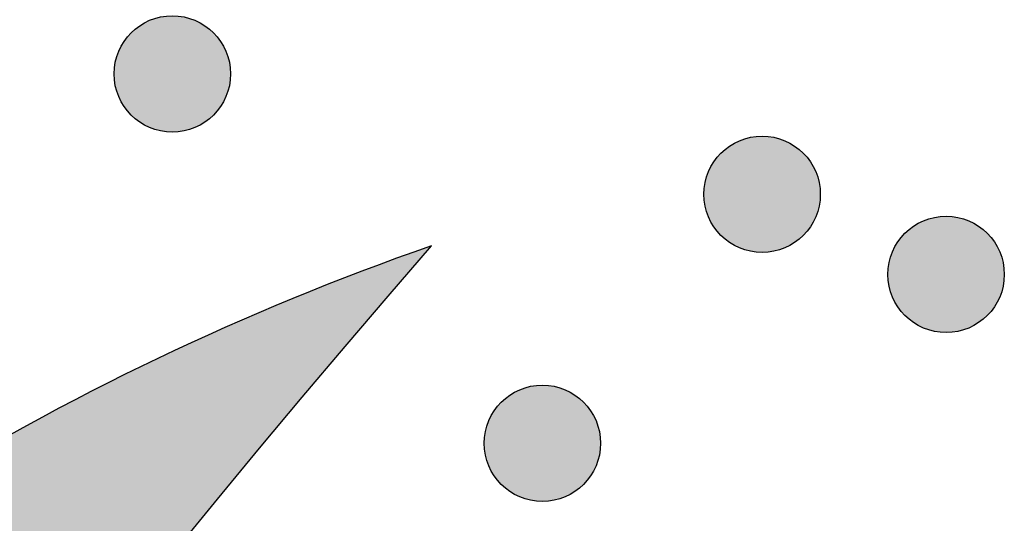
# Model space of a CAD drawing. Header units: millimetres. Extents: x -3873 to -97, y 912 to 4165.
# Tile 201 of 256: x -3643 to -3613, y 1711 to 1727. Entities that reach past the tile are written whole.
import ezdxf

# ---------------------------------------------------------------- set-up
doc = ezdxf.new("R2010")
doc.units = ezdxf.units.MM
doc.layers.add('pattern', color=7, linetype='Continuous', true_color=0x000000)

msp = doc.modelspace()

# ---------------------------------------------------------------- hatches: boundary and pattern name
at = {"layer": 'pattern'}
for points in [[(-3637.01, 1726.4), (-3637.038, 1726.427), (-3637.067, 1726.454), (-3637.097, 1726.481), (-3637.128, 1726.507), (-3637.16, 1726.533), (-3637.192, 1726.558), (-3637.225, 1726.583), (-3637.259, 1726.607), (-3637.294, 1726.631), (-3637.33, 1726.653), (-3637.367, 1726.675), (-3637.404, 1726.697), (-3637.442, 1726.717), (-3637.481, 1726.737), (-3637.52, 1726.756), (-3637.56, 1726.774), (-3637.601, 1726.791), (-3637.642, 1726.807), (-3637.684, 1726.822), (-3637.727, 1726.836), (-3637.77, 1726.849), (-3637.813, 1726.861), (-3637.857, 1726.872), (-3637.901, 1726.882), (-3637.946, 1726.891), (-3637.991, 1726.898), (-3638.036, 1726.905), (-3638.082, 1726.91), (-3638.127, 1726.914), (-3638.173, 1726.917), (-3638.219, 1726.919), (-3638.265, 1726.919), (-3638.311, 1726.919), (-3638.357, 1726.917), (-3638.402, 1726.914), (-3638.448, 1726.91), (-3638.494, 1726.905), (-3638.539, 1726.898), (-3638.584, 1726.891), (-3638.628, 1726.882), (-3638.673, 1726.872), (-3638.717, 1726.861), (-3638.76, 1726.849), (-3638.803, 1726.836), (-3638.845, 1726.822), (-3638.887, 1726.807), (-3638.929, 1726.791), (-3638.97, 1726.774), (-3639.01, 1726.756), (-3639.049, 1726.737), (-3639.088, 1726.717), (-3639.126, 1726.697), (-3639.163, 1726.675), (-3639.2, 1726.653), (-3639.235, 1726.631), (-3639.27, 1726.607), (-3639.304, 1726.583), (-3639.338, 1726.558), (-3639.37, 1726.533), (-3639.402, 1726.507), (-3639.432, 1726.481), (-3639.462, 1726.454), (-3639.491, 1726.427), (-3639.519, 1726.4), (-3639.547, 1726.372), (-3639.574, 1726.343), (-3639.601, 1726.313), (-3639.627, 1726.282), (-3639.653, 1726.25), (-3639.678, 1726.218), (-3639.703, 1726.185), (-3639.727, 1726.151), (-3639.75, 1726.116), (-3639.773, 1726.08), (-3639.795, 1726.043), (-3639.816, 1726.006), (-3639.837, 1725.968), (-3639.856, 1725.929), (-3639.875, 1725.89), (-3639.893, 1725.85), (-3639.91, 1725.809), (-3639.926, 1725.768), (-3639.941, 1725.726), (-3639.956, 1725.683), (-3639.969, 1725.64), (-3639.981, 1725.597), (-3639.992, 1725.553), (-3640.001, 1725.509), (-3640.01, 1725.464), (-3640.018, 1725.419), (-3640.024, 1725.374), (-3640.03, 1725.328), (-3640.034, 1725.283), (-3640.037, 1725.237), (-3640.039, 1725.191), (-3640.039, 1725.145), (-3640.039, 1725.099), (-3640.037, 1725.053), (-3640.034, 1725.008), (-3640.03, 1724.962), (-3640.024, 1724.916), (-3640.018, 1724.871), (-3640.01, 1724.826), (-3640.001, 1724.782), (-3639.992, 1724.737), (-3639.981, 1724.693), (-3639.969, 1724.65), (-3639.956, 1724.607), (-3639.941, 1724.564), (-3639.926, 1724.523), (-3639.91, 1724.481), (-3639.893, 1724.44), (-3639.875, 1724.4), (-3639.856, 1724.361), (-3639.837, 1724.322), (-3639.816, 1724.284), (-3639.795, 1724.247), (-3639.773, 1724.21), (-3639.75, 1724.175), (-3639.727, 1724.14), (-3639.703, 1724.106), (-3639.678, 1724.072), (-3639.653, 1724.04), (-3639.627, 1724.008), (-3639.601, 1723.978), (-3639.574, 1723.948), (-3639.547, 1723.919), (-3639.519, 1723.891), (-3639.491, 1723.863), (-3639.462, 1723.836), (-3639.432, 1723.809), (-3639.402, 1723.783), (-3639.37, 1723.757), (-3639.338, 1723.732), (-3639.304, 1723.707), (-3639.27, 1723.683), (-3639.235, 1723.66), (-3639.2, 1723.637), (-3639.163, 1723.615), (-3639.126, 1723.594), (-3639.088, 1723.573), (-3639.049, 1723.554), (-3639.01, 1723.535), (-3638.97, 1723.517), (-3638.929, 1723.5), (-3638.887, 1723.484), (-3638.845, 1723.469), (-3638.803, 1723.454), (-3638.76, 1723.441), (-3638.717, 1723.429), (-3638.673, 1723.418), (-3638.628, 1723.409), (-3638.584, 1723.4), (-3638.539, 1723.392), (-3638.494, 1723.386), (-3638.448, 1723.38), (-3638.402, 1723.376), (-3638.357, 1723.373), (-3638.311, 1723.371), (-3638.265, 1723.371), (-3638.219, 1723.371), (-3638.173, 1723.373), (-3638.127, 1723.376), (-3638.082, 1723.38), (-3638.036, 1723.386), (-3637.991, 1723.392), (-3637.946, 1723.4), (-3637.901, 1723.409), (-3637.857, 1723.418), (-3637.813, 1723.429), (-3637.77, 1723.441), (-3637.727, 1723.454), (-3637.684, 1723.469), (-3637.642, 1723.484), (-3637.601, 1723.5), (-3637.56, 1723.517), (-3637.52, 1723.535), (-3637.481, 1723.554), (-3637.442, 1723.573), (-3637.404, 1723.594), (-3637.367, 1723.615), (-3637.33, 1723.637), (-3637.294, 1723.66), (-3637.259, 1723.683), (-3637.225, 1723.707), (-3637.192, 1723.732), (-3637.16, 1723.757), (-3637.128, 1723.783), (-3637.097, 1723.809), (-3637.067, 1723.836), (-3637.038, 1723.863), (-3637.01, 1723.891), (-3636.983, 1723.919), (-3636.956, 1723.948), (-3636.929, 1723.978), (-3636.903, 1724.008), (-3636.877, 1724.04), (-3636.852, 1724.072), (-3636.827, 1724.106), (-3636.803, 1724.14), (-3636.779, 1724.175), (-3636.757, 1724.21), (-3636.735, 1724.247), (-3636.713, 1724.284), (-3636.693, 1724.322), (-3636.673, 1724.361), (-3636.654, 1724.4), (-3636.636, 1724.44), (-3636.619, 1724.481), (-3636.603, 1724.523), (-3636.588, 1724.564), (-3636.574, 1724.607), (-3636.561, 1724.65), (-3636.549, 1724.693), (-3636.538, 1724.737), (-3636.528, 1724.782), (-3636.519, 1724.826), (-3636.512, 1724.871), (-3636.505, 1724.916), (-3636.5, 1724.962), (-3636.496, 1725.008), (-3636.493, 1725.053), (-3636.491, 1725.099), (-3636.491, 1725.145), (-3636.491, 1725.191), (-3636.493, 1725.237), (-3636.496, 1725.283), (-3636.5, 1725.328), (-3636.505, 1725.374), (-3636.512, 1725.419), (-3636.519, 1725.464), (-3636.528, 1725.509), (-3636.538, 1725.553), (-3636.549, 1725.597), (-3636.561, 1725.64), (-3636.574, 1725.683), (-3636.588, 1725.726), (-3636.603, 1725.768), (-3636.619, 1725.809), (-3636.636, 1725.85), (-3636.654, 1725.89), (-3636.673, 1725.929), (-3636.693, 1725.968), (-3636.713, 1726.006), (-3636.735, 1726.043), (-3636.757, 1726.08), (-3636.779, 1726.116), (-3636.803, 1726.151), (-3636.827, 1726.185), (-3636.852, 1726.218), (-3636.877, 1726.25), (-3636.903, 1726.282), (-3636.929, 1726.313), (-3636.956, 1726.343), (-3636.983, 1726.372)], [(-3619.037, 1722.731), (-3619.065, 1722.758), (-3619.094, 1722.785), (-3619.124, 1722.812), (-3619.155, 1722.838), (-3619.186, 1722.864), (-3619.219, 1722.889), (-3619.252, 1722.914), (-3619.286, 1722.938), (-3619.321, 1722.961), (-3619.357, 1722.984), (-3619.393, 1723.006), (-3619.431, 1723.027), (-3619.469, 1723.048), (-3619.507, 1723.068), (-3619.547, 1723.086), (-3619.587, 1723.104), (-3619.628, 1723.121), (-3619.669, 1723.138), (-3619.711, 1723.153), (-3619.753, 1723.167), (-3619.796, 1723.18), (-3619.84, 1723.192), (-3619.884, 1723.203), (-3619.928, 1723.213), (-3619.973, 1723.221), (-3620.018, 1723.229), (-3620.063, 1723.236), (-3620.108, 1723.241), (-3620.154, 1723.245), (-3620.2, 1723.248), (-3620.246, 1723.25), (-3620.292, 1723.25), (-3620.338, 1723.25), (-3620.383, 1723.248), (-3620.429, 1723.245), (-3620.475, 1723.241), (-3620.52, 1723.236), (-3620.566, 1723.229), (-3620.611, 1723.221), (-3620.655, 1723.213), (-3620.699, 1723.203), (-3620.743, 1723.192), (-3620.787, 1723.18), (-3620.83, 1723.167), (-3620.872, 1723.153), (-3620.914, 1723.138), (-3620.956, 1723.121), (-3620.996, 1723.104), (-3621.036, 1723.086), (-3621.076, 1723.068), (-3621.115, 1723.048), (-3621.153, 1723.027), (-3621.19, 1723.006), (-3621.226, 1722.984), (-3621.262, 1722.961), (-3621.297, 1722.938), (-3621.331, 1722.914), (-3621.364, 1722.889), (-3621.397, 1722.864), (-3621.428, 1722.838), (-3621.459, 1722.812), (-3621.489, 1722.785), (-3621.518, 1722.758), (-3621.546, 1722.731), (-3621.574, 1722.703), (-3621.601, 1722.674), (-3621.628, 1722.644), (-3621.654, 1722.613), (-3621.68, 1722.581), (-3621.705, 1722.549), (-3621.73, 1722.516), (-3621.754, 1722.481), (-3621.777, 1722.447), (-3621.8, 1722.411), (-3621.822, 1722.374), (-3621.843, 1722.337), (-3621.864, 1722.299), (-3621.883, 1722.26), (-3621.902, 1722.221), (-3621.92, 1722.181), (-3621.937, 1722.14), (-3621.953, 1722.099), (-3621.968, 1722.057), (-3621.982, 1722.014), (-3621.995, 1721.971), (-3622.007, 1721.928), (-3622.018, 1721.884), (-3622.028, 1721.84), (-3622.037, 1721.795), (-3622.045, 1721.75), (-3622.051, 1721.705), (-3622.056, 1721.659), (-3622.061, 1721.614), (-3622.064, 1721.568), (-3622.065, 1721.522), (-3622.066, 1721.476), (-3622.065, 1721.43), (-3622.064, 1721.384), (-3622.061, 1721.338), (-3622.056, 1721.293), (-3622.051, 1721.247), (-3622.045, 1721.202), (-3622.037, 1721.157), (-3622.028, 1721.113), (-3622.018, 1721.068), (-3622.007, 1721.024), (-3621.995, 1720.981), (-3621.982, 1720.938), (-3621.968, 1720.895), (-3621.953, 1720.853), (-3621.937, 1720.812), (-3621.92, 1720.771), (-3621.902, 1720.731), (-3621.883, 1720.692), (-3621.864, 1720.653), (-3621.843, 1720.615), (-3621.822, 1720.578), (-3621.8, 1720.541), (-3621.777, 1720.506), (-3621.754, 1720.471), (-3621.73, 1720.437), (-3621.705, 1720.403), (-3621.68, 1720.371), (-3621.654, 1720.339), (-3621.628, 1720.309), (-3621.601, 1720.279), (-3621.574, 1720.25), (-3621.546, 1720.221), (-3621.518, 1720.194), (-3621.489, 1720.167), (-3621.459, 1720.14), (-3621.428, 1720.114), (-3621.397, 1720.088), (-3621.364, 1720.063), (-3621.331, 1720.038), (-3621.297, 1720.014), (-3621.262, 1719.991), (-3621.226, 1719.968), (-3621.19, 1719.946), (-3621.153, 1719.925), (-3621.115, 1719.904), (-3621.076, 1719.885), (-3621.036, 1719.866), (-3620.996, 1719.848), (-3620.956, 1719.831), (-3620.914, 1719.815), (-3620.872, 1719.8), (-3620.83, 1719.785), (-3620.787, 1719.772), (-3620.743, 1719.76), (-3620.699, 1719.749), (-3620.655, 1719.739), (-3620.611, 1719.731), (-3620.566, 1719.723), (-3620.52, 1719.717), (-3620.475, 1719.711), (-3620.429, 1719.707), (-3620.383, 1719.704), (-3620.338, 1719.702), (-3620.292, 1719.702), (-3620.246, 1719.702), (-3620.2, 1719.704), (-3620.154, 1719.707), (-3620.108, 1719.711), (-3620.063, 1719.717), (-3620.018, 1719.723), (-3619.973, 1719.731), (-3619.928, 1719.739), (-3619.884, 1719.749), (-3619.84, 1719.76), (-3619.796, 1719.772), (-3619.753, 1719.785), (-3619.711, 1719.8), (-3619.669, 1719.815), (-3619.628, 1719.831), (-3619.587, 1719.848), (-3619.547, 1719.866), (-3619.507, 1719.885), (-3619.469, 1719.904), (-3619.431, 1719.925), (-3619.393, 1719.946), (-3619.357, 1719.968), (-3619.321, 1719.991), (-3619.286, 1720.014), (-3619.252, 1720.038), (-3619.219, 1720.063), (-3619.186, 1720.088), (-3619.155, 1720.114), (-3619.124, 1720.14), (-3619.094, 1720.167), (-3619.065, 1720.194), (-3619.037, 1720.221), (-3619.009, 1720.25), (-3618.982, 1720.279), (-3618.956, 1720.309), (-3618.929, 1720.339), (-3618.904, 1720.371), (-3618.878, 1720.403), (-3618.854, 1720.437), (-3618.83, 1720.471), (-3618.806, 1720.506), (-3618.784, 1720.541), (-3618.761, 1720.578), (-3618.74, 1720.615), (-3618.72, 1720.653), (-3618.7, 1720.692), (-3618.681, 1720.731), (-3618.663, 1720.771), (-3618.646, 1720.812), (-3618.63, 1720.853), (-3618.615, 1720.895), (-3618.601, 1720.938), (-3618.588, 1720.981), (-3618.576, 1721.024), (-3618.565, 1721.068), (-3618.555, 1721.113), (-3618.546, 1721.157), (-3618.539, 1721.202), (-3618.532, 1721.247), (-3618.527, 1721.293), (-3618.523, 1721.338), (-3618.52, 1721.384), (-3618.518, 1721.43), (-3618.517, 1721.476), (-3618.518, 1721.522), (-3618.52, 1721.568), (-3618.523, 1721.614), (-3618.527, 1721.659), (-3618.532, 1721.705), (-3618.539, 1721.75), (-3618.546, 1721.795), (-3618.555, 1721.84), (-3618.565, 1721.884), (-3618.576, 1721.928), (-3618.588, 1721.971), (-3618.601, 1722.014), (-3618.615, 1722.057), (-3618.63, 1722.099), (-3618.646, 1722.14), (-3618.663, 1722.181), (-3618.681, 1722.221), (-3618.7, 1722.26), (-3618.72, 1722.299), (-3618.74, 1722.337), (-3618.761, 1722.374), (-3618.784, 1722.411), (-3618.806, 1722.447), (-3618.83, 1722.481), (-3618.854, 1722.516), (-3618.878, 1722.549), (-3618.904, 1722.581), (-3618.929, 1722.613), (-3618.956, 1722.644), (-3618.982, 1722.674), (-3619.009, 1722.703)], [(-3613.43, 1720.289), (-3613.458, 1720.316), (-3613.487, 1720.343), (-3613.517, 1720.37), (-3613.548, 1720.396), (-3613.58, 1720.422), (-3613.612, 1720.447), (-3613.645, 1720.472), (-3613.68, 1720.496), (-3613.714, 1720.519), (-3613.75, 1720.542), (-3613.787, 1720.564), (-3613.824, 1720.585), (-3613.862, 1720.606), (-3613.901, 1720.626), (-3613.94, 1720.644), (-3613.98, 1720.662), (-3614.021, 1720.679), (-3614.062, 1720.695), (-3614.104, 1720.711), (-3614.147, 1720.725), (-3614.19, 1720.738), (-3614.233, 1720.75), (-3614.277, 1720.761), (-3614.321, 1720.771), (-3614.366, 1720.779), (-3614.411, 1720.787), (-3614.456, 1720.793), (-3614.502, 1720.799), (-3614.547, 1720.803), (-3614.593, 1720.806), (-3614.639, 1720.808), (-3614.685, 1720.808), (-3614.731, 1720.808), (-3614.777, 1720.806), (-3614.823, 1720.803), (-3614.868, 1720.799), (-3614.914, 1720.793), (-3614.959, 1720.787), (-3615.004, 1720.779), (-3615.048, 1720.771), (-3615.093, 1720.761), (-3615.137, 1720.75), (-3615.18, 1720.738), (-3615.223, 1720.725), (-3615.266, 1720.711), (-3615.308, 1720.695), (-3615.349, 1720.679), (-3615.39, 1720.662), (-3615.43, 1720.644), (-3615.469, 1720.626), (-3615.508, 1720.606), (-3615.546, 1720.585), (-3615.583, 1720.564), (-3615.62, 1720.542), (-3615.655, 1720.519), (-3615.69, 1720.496), (-3615.724, 1720.472), (-3615.758, 1720.447), (-3615.79, 1720.422), (-3615.822, 1720.396), (-3615.852, 1720.37), (-3615.882, 1720.343), (-3615.911, 1720.316), (-3615.94, 1720.289), (-3615.967, 1720.26), (-3615.994, 1720.231), (-3616.021, 1720.202), (-3616.047, 1720.171), (-3616.073, 1720.139), (-3616.098, 1720.107), (-3616.123, 1720.073), (-3616.147, 1720.039), (-3616.17, 1720.004), (-3616.193, 1719.969), (-3616.215, 1719.932), (-3616.236, 1719.895), (-3616.257, 1719.857), (-3616.276, 1719.818), (-3616.295, 1719.779), (-3616.313, 1719.739), (-3616.33, 1719.698), (-3616.346, 1719.657), (-3616.361, 1719.615), (-3616.376, 1719.572), (-3616.389, 1719.529), (-3616.401, 1719.486), (-3616.412, 1719.442), (-3616.422, 1719.398), (-3616.43, 1719.353), (-3616.438, 1719.308), (-3616.444, 1719.263), (-3616.45, 1719.217), (-3616.454, 1719.172), (-3616.457, 1719.126), (-3616.459, 1719.08), (-3616.459, 1719.034), (-3616.459, 1718.988), (-3616.457, 1718.942), (-3616.454, 1718.896), (-3616.45, 1718.851), (-3616.444, 1718.805), (-3616.438, 1718.76), (-3616.43, 1718.715), (-3616.422, 1718.67), (-3616.412, 1718.626), (-3616.401, 1718.582), (-3616.389, 1718.539), (-3616.376, 1718.496), (-3616.361, 1718.453), (-3616.346, 1718.411), (-3616.33, 1718.37), (-3616.313, 1718.329), (-3616.295, 1718.289), (-3616.276, 1718.25), (-3616.257, 1718.211), (-3616.236, 1718.173), (-3616.215, 1718.136), (-3616.193, 1718.099), (-3616.17, 1718.063), (-3616.147, 1718.029), (-3616.123, 1717.994), (-3616.098, 1717.961), (-3616.073, 1717.929), (-3616.047, 1717.897), (-3616.021, 1717.866), (-3615.994, 1717.837), (-3615.967, 1717.807), (-3615.94, 1717.779), (-3615.911, 1717.752), (-3615.882, 1717.725), (-3615.852, 1717.698), (-3615.822, 1717.672), (-3615.79, 1717.646), (-3615.758, 1717.621), (-3615.724, 1717.596), (-3615.69, 1717.572), (-3615.655, 1717.549), (-3615.62, 1717.526), (-3615.583, 1717.504), (-3615.546, 1717.483), (-3615.508, 1717.462), (-3615.469, 1717.442), (-3615.43, 1717.424), (-3615.39, 1717.406), (-3615.349, 1717.389), (-3615.308, 1717.372), (-3615.266, 1717.357), (-3615.223, 1717.343), (-3615.18, 1717.33), (-3615.137, 1717.318), (-3615.093, 1717.307), (-3615.048, 1717.297), (-3615.004, 1717.289), (-3614.959, 1717.281), (-3614.914, 1717.274), (-3614.868, 1717.269), (-3614.823, 1717.265), (-3614.777, 1717.262), (-3614.731, 1717.26), (-3614.685, 1717.26), (-3614.639, 1717.26), (-3614.593, 1717.262), (-3614.547, 1717.265), (-3614.502, 1717.269), (-3614.456, 1717.274), (-3614.411, 1717.281), (-3614.366, 1717.289), (-3614.321, 1717.297), (-3614.277, 1717.307), (-3614.233, 1717.318), (-3614.19, 1717.33), (-3614.147, 1717.343), (-3614.104, 1717.357), (-3614.062, 1717.372), (-3614.021, 1717.389), (-3613.98, 1717.406), (-3613.94, 1717.424), (-3613.901, 1717.442), (-3613.862, 1717.462), (-3613.824, 1717.483), (-3613.787, 1717.504), (-3613.75, 1717.526), (-3613.714, 1717.549), (-3613.68, 1717.572), (-3613.645, 1717.596), (-3613.612, 1717.621), (-3613.58, 1717.646), (-3613.548, 1717.672), (-3613.517, 1717.698), (-3613.487, 1717.725), (-3613.458, 1717.752), (-3613.43, 1717.779), (-3613.403, 1717.807), (-3613.376, 1717.837), (-3613.349, 1717.866), (-3613.323, 1717.897), (-3613.297, 1717.929), (-3613.272, 1717.961), (-3613.247, 1717.994), (-3613.223, 1718.029), (-3613.2, 1718.063), (-3613.177, 1718.099), (-3613.155, 1718.136), (-3613.134, 1718.173), (-3613.113, 1718.211), (-3613.093, 1718.25), (-3613.075, 1718.289), (-3613.057, 1718.329), (-3613.04, 1718.37), (-3613.023, 1718.411), (-3613.008, 1718.453), (-3612.994, 1718.496), (-3612.981, 1718.539), (-3612.969, 1718.582), (-3612.958, 1718.626), (-3612.948, 1718.67), (-3612.94, 1718.715), (-3612.932, 1718.76), (-3612.925, 1718.805), (-3612.92, 1718.851), (-3612.916, 1718.896), (-3612.913, 1718.942), (-3612.911, 1718.988), (-3612.911, 1719.034), (-3612.911, 1719.08), (-3612.913, 1719.126), (-3612.916, 1719.172), (-3612.92, 1719.217), (-3612.925, 1719.263), (-3612.932, 1719.308), (-3612.94, 1719.353), (-3612.948, 1719.398), (-3612.958, 1719.442), (-3612.969, 1719.486), (-3612.981, 1719.529), (-3612.994, 1719.572), (-3613.008, 1719.615), (-3613.023, 1719.657), (-3613.04, 1719.698), (-3613.057, 1719.739), (-3613.075, 1719.779), (-3613.093, 1719.818), (-3613.113, 1719.857), (-3613.134, 1719.895), (-3613.155, 1719.932), (-3613.177, 1719.969), (-3613.2, 1720.004), (-3613.223, 1720.039), (-3613.247, 1720.073), (-3613.272, 1720.107), (-3613.297, 1720.139), (-3613.323, 1720.171), (-3613.349, 1720.202), (-3613.376, 1720.231), (-3613.403, 1720.26)], [(-3727.04, 1486.691), (-3726.397, 1494.566), (-3725.595, 1502.451), (-3724.634, 1510.34), (-3723.513, 1518.229), (-3722.232, 1526.114), (-3720.79, 1533.989), (-3719.188, 1541.849), (-3717.424, 1549.69), (-3715.5, 1557.506), (-3713.416, 1565.293), (-3711.173, 1573.046), (-3708.771, 1580.76), (-3706.211, 1588.431), (-3703.495, 1596.052), (-3700.624, 1603.62), (-3697.599, 1611.13), (-3694.424, 1618.577), (-3691.098, 1625.957), (-3687.626, 1633.265), (-3684.008, 1640.497), (-3680.248, 1647.648), (-3676.348, 1654.714), (-3672.312, 1661.692), (-3668.142, 1668.577), (-3663.84, 1675.366), (-3659.412, 1682.055), (-3654.86, 1688.64), (-3650.187, 1695.119), (-3645.397, 1701.487), (-3640.495, 1707.743), (-3635.483, 1713.882), (-3630.366, 1719.903), (-3632.469, 1719.138), (-3634.555, 1718.313), (-3636.622, 1717.429), (-3638.669, 1716.487), (-3640.691, 1715.486), (-3642.688, 1714.43), (-3644.656, 1713.317), (-3646.593, 1712.15), (-3648.497, 1710.93), (-3650.366, 1709.658), (-3652.197, 1708.336), (-3653.99, 1706.966), (-3655.741, 1705.549), (-3657.449, 1704.086), (-3659.112, 1702.581), (-3660.73, 1701.035), (-3667.802, 1691.052), (-3674.596, 1680.831), (-3681.099, 1670.383), (-3687.301, 1659.722), (-3693.19, 1648.86), (-3698.759, 1637.811), (-3703.997, 1626.589), (-3708.898, 1615.21), (-3713.454, 1603.688), (-3717.66, 1592.04), (-3721.51, 1580.282), (-3725, 1568.429), (-3728.128, 1556.498), (-3730.891, 1544.506), (-3733.288, 1532.469), (-3735.32, 1520.405), (-3735.234, 1518.234), (-3735.09, 1516.06), (-3734.888, 1513.887), (-3734.627, 1511.716), (-3734.307, 1509.549), (-3733.928, 1507.39), (-3733.492, 1505.24), (-3732.997, 1503.102), (-3732.445, 1500.978), (-3731.836, 1498.87), (-3731.171, 1496.781), (-3730.451, 1494.713), (-3729.677, 1492.667), (-3728.849, 1490.647), (-3727.97, 1488.655)], [(-3625.732, 1715.139), (-3625.761, 1715.166), (-3625.79, 1715.193), (-3625.819, 1715.22), (-3625.85, 1715.246), (-3625.882, 1715.272), (-3625.914, 1715.297), (-3625.948, 1715.322), (-3625.982, 1715.346), (-3626.017, 1715.369), (-3626.052, 1715.392), (-3626.089, 1715.414), (-3626.126, 1715.435), (-3626.164, 1715.456), (-3626.203, 1715.475), (-3626.242, 1715.494), (-3626.282, 1715.512), (-3626.323, 1715.529), (-3626.364, 1715.545), (-3626.406, 1715.561), (-3626.449, 1715.575), (-3626.492, 1715.588), (-3626.535, 1715.6), (-3626.579, 1715.611), (-3626.623, 1715.621), (-3626.668, 1715.629), (-3626.713, 1715.637), (-3626.758, 1715.643), (-3626.804, 1715.649), (-3626.849, 1715.653), (-3626.895, 1715.656), (-3626.941, 1715.658), (-3626.987, 1715.658), (-3627.033, 1715.658), (-3627.079, 1715.656), (-3627.125, 1715.653), (-3627.17, 1715.649), (-3627.216, 1715.643), (-3627.261, 1715.637), (-3627.306, 1715.629), (-3627.351, 1715.621), (-3627.395, 1715.611), (-3627.439, 1715.6), (-3627.482, 1715.588), (-3627.525, 1715.575), (-3627.568, 1715.561), (-3627.61, 1715.545), (-3627.651, 1715.529), (-3627.692, 1715.512), (-3627.732, 1715.494), (-3627.771, 1715.475), (-3627.81, 1715.456), (-3627.848, 1715.435), (-3627.885, 1715.414), (-3627.922, 1715.392), (-3627.957, 1715.369), (-3627.992, 1715.346), (-3628.027, 1715.322), (-3628.06, 1715.297), (-3628.092, 1715.272), (-3628.124, 1715.246), (-3628.155, 1715.22), (-3628.184, 1715.193), (-3628.213, 1715.166), (-3628.242, 1715.139), (-3628.269, 1715.11), (-3628.296, 1715.081), (-3628.323, 1715.051), (-3628.349, 1715.021), (-3628.375, 1714.989), (-3628.4, 1714.957), (-3628.425, 1714.923), (-3628.449, 1714.889), (-3628.472, 1714.854), (-3628.495, 1714.819), (-3628.517, 1714.782), (-3628.538, 1714.745), (-3628.559, 1714.707), (-3628.579, 1714.668), (-3628.597, 1714.629), (-3628.615, 1714.589), (-3628.632, 1714.548), (-3628.648, 1714.507), (-3628.664, 1714.465), (-3628.678, 1714.422), (-3628.691, 1714.379), (-3628.703, 1714.336), (-3628.714, 1714.292), (-3628.724, 1714.247), (-3628.732, 1714.203), (-3628.74, 1714.158), (-3628.747, 1714.113), (-3628.752, 1714.067), (-3628.756, 1714.022), (-3628.759, 1713.976), (-3628.761, 1713.93), (-3628.761, 1713.884), (-3628.761, 1713.838), (-3628.759, 1713.792), (-3628.756, 1713.746), (-3628.752, 1713.701), (-3628.747, 1713.655), (-3628.74, 1713.61), (-3628.732, 1713.565), (-3628.724, 1713.52), (-3628.714, 1713.476), (-3628.703, 1713.432), (-3628.691, 1713.389), (-3628.678, 1713.346), (-3628.664, 1713.303), (-3628.648, 1713.261), (-3628.632, 1713.22), (-3628.615, 1713.179), (-3628.597, 1713.139), (-3628.579, 1713.1), (-3628.559, 1713.061), (-3628.538, 1713.023), (-3628.517, 1712.986), (-3628.495, 1712.949), (-3628.472, 1712.913), (-3628.449, 1712.879), (-3628.425, 1712.844), (-3628.4, 1712.811), (-3628.375, 1712.779), (-3628.349, 1712.747), (-3628.323, 1712.716), (-3628.296, 1712.686), (-3628.269, 1712.657), (-3628.242, 1712.629), (-3628.213, 1712.602), (-3628.184, 1712.575), (-3628.155, 1712.548), (-3628.124, 1712.522), (-3628.092, 1712.496), (-3628.06, 1712.471), (-3628.027, 1712.446), (-3627.992, 1712.422), (-3627.957, 1712.399), (-3627.922, 1712.376), (-3627.885, 1712.354), (-3627.848, 1712.333), (-3627.81, 1712.312), (-3627.771, 1712.292), (-3627.732, 1712.274), (-3627.692, 1712.256), (-3627.651, 1712.239), (-3627.61, 1712.222), (-3627.568, 1712.207), (-3627.525, 1712.193), (-3627.482, 1712.18), (-3627.439, 1712.168), (-3627.395, 1712.157), (-3627.351, 1712.147), (-3627.306, 1712.139), (-3627.261, 1712.131), (-3627.216, 1712.124), (-3627.17, 1712.119), (-3627.125, 1712.115), (-3627.079, 1712.112), (-3627.033, 1712.11), (-3626.987, 1712.11), (-3626.941, 1712.11), (-3626.895, 1712.112), (-3626.849, 1712.115), (-3626.804, 1712.119), (-3626.758, 1712.124), (-3626.713, 1712.131), (-3626.668, 1712.139), (-3626.623, 1712.147), (-3626.579, 1712.157), (-3626.535, 1712.168), (-3626.492, 1712.18), (-3626.449, 1712.193), (-3626.406, 1712.207), (-3626.364, 1712.222), (-3626.323, 1712.239), (-3626.282, 1712.256), (-3626.242, 1712.274), (-3626.203, 1712.292), (-3626.164, 1712.312), (-3626.126, 1712.333), (-3626.089, 1712.354), (-3626.052, 1712.376), (-3626.017, 1712.399), (-3625.982, 1712.422), (-3625.948, 1712.446), (-3625.914, 1712.471), (-3625.882, 1712.496), (-3625.85, 1712.522), (-3625.819, 1712.548), (-3625.79, 1712.575), (-3625.761, 1712.602), (-3625.732, 1712.629), (-3625.705, 1712.657), (-3625.678, 1712.686), (-3625.651, 1712.716), (-3625.625, 1712.747), (-3625.599, 1712.779), (-3625.574, 1712.811), (-3625.549, 1712.844), (-3625.525, 1712.879), (-3625.502, 1712.913), (-3625.479, 1712.949), (-3625.457, 1712.986), (-3625.436, 1713.023), (-3625.415, 1713.061), (-3625.395, 1713.1), (-3625.377, 1713.139), (-3625.359, 1713.179), (-3625.342, 1713.22), (-3625.326, 1713.261), (-3625.31, 1713.303), (-3625.296, 1713.346), (-3625.283, 1713.389), (-3625.271, 1713.432), (-3625.26, 1713.476), (-3625.25, 1713.52), (-3625.242, 1713.565), (-3625.234, 1713.61), (-3625.228, 1713.655), (-3625.222, 1713.701), (-3625.218, 1713.746), (-3625.215, 1713.792), (-3625.213, 1713.838), (-3625.213, 1713.884), (-3625.213, 1713.93), (-3625.215, 1713.976), (-3625.218, 1714.022), (-3625.222, 1714.067), (-3625.228, 1714.113), (-3625.234, 1714.158), (-3625.242, 1714.203), (-3625.25, 1714.247), (-3625.26, 1714.292), (-3625.271, 1714.336), (-3625.283, 1714.379), (-3625.296, 1714.422), (-3625.31, 1714.465), (-3625.326, 1714.507), (-3625.342, 1714.548), (-3625.359, 1714.589), (-3625.377, 1714.629), (-3625.395, 1714.668), (-3625.415, 1714.707), (-3625.436, 1714.745), (-3625.457, 1714.782), (-3625.479, 1714.819), (-3625.502, 1714.854), (-3625.525, 1714.889), (-3625.549, 1714.923), (-3625.574, 1714.957), (-3625.599, 1714.989), (-3625.625, 1715.021), (-3625.651, 1715.051), (-3625.678, 1715.081), (-3625.705, 1715.11)]]:
    msp.add_hatch(color=256, dxfattribs=at).paths.add_polyline_path(points, flags=0)

# ---------------------------------------------------------------- linework, layer by layer
for centre in [(-3638.265, 1725.145), (-3620.292, 1721.476), (-3614.685, 1719.034), (-3626.987, 1713.884)]:
    msp.add_circle(centre, 1.774, dxfattribs=at)
at = {"layer": 'pattern', "extrusion": (0, 0, -1)}
msp.add_arc((3328.367, 1458.071), 399.7, 4.10607, 40.92512, dxfattribs=at)
at = {"layer": 'pattern'}
msp.add_arc((-3603.474, 1642.762), 81.695, 109.21927, 134.49546, dxfattribs=at)

doc.saveas('drawing.dxf')
